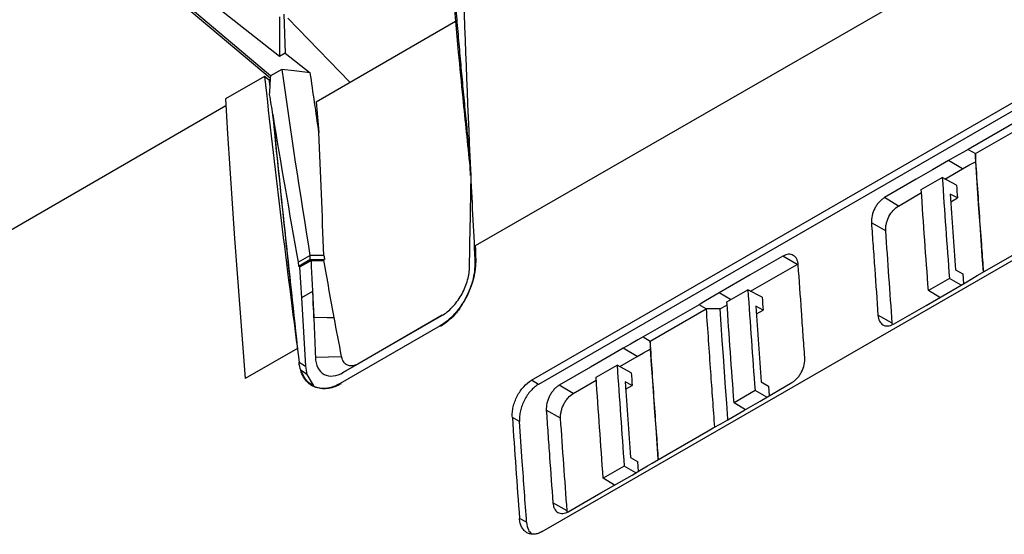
# Model space of a CAD drawing. Header units: millimetres. Extents: x 82 to 1002, y -172 to 1064.
# Tile 38 of 159: x 828 to 877, y 11 to 37. Entities that reach past the tile are written whole.
import ezdxf

# ---------------------------------------------------------------- set-up
doc = ezdxf.new("R2010")
doc.units = ezdxf.units.MM

msp = doc.modelspace()

# ---------------------------------------------------------------- linework, layer by layer
at = {"color": 7, "linetype": 'Continuous', "lineweight": 25}
for p, q in [((902.268, 55.59), (850.59, 25.757)), ((853.44, 18.968), (896.927, 44.072)), ((897.282, 43.86), (853.795, 18.756)), ((833.233, 40.152), (840.224, 34.276)), ((840.028, 34.535), (833.383, 40.164)), ((840.689, 35.344), (836.265, 38.849)), ((840.919, 37.488), (840.986, 35.516)), ((844.256, 34.047), (841.11, 37.291)), ((842.541, 33.057), (849.597, 37.13)), ((853.981, 11.307), (897.468, 36.412)), ((840.986, 35.516), (840.689, 35.344)), ((840.986, 35.516), (842.25, 34.528)), ((840.229, 34.365), (840.028, 34.535)), ((840.804, 34.696), (840.229, 34.365)), ((839.934, 34.342), (837.955, 33.199)), ((840.174, 34.156), (839.934, 34.342)), ((840.171, 34.131), (840.176, 34.134)), ((840.216, 34.124), (840.174, 34.156)), ((840.176, 34.134), (840.215, 34.104)), ((825.378, 25.591), (837.975, 32.863)), ((840.35, 32.404), (840.344, 32.401)), ((878.351, 32.277), (875.522, 30.644)), ((875.878, 30.432), (878.706, 32.065)), ((875.522, 30.644), (875.878, 30.432)), ((875.878, 30.432), (875.879, 30.024)), ((875.222, 29.659), (874.512, 30.083)), ((850.336, 29.858), (850.336, 29.759)), ((850.336, 29.759), (850.341, 29.762)), ((850.342, 29.332), (850.336, 29.759)), ((874.34, 29.147), (875.222, 29.659)), ((873.142, 28.608), (874.203, 29.22)), ((874.924, 28.833), (874.203, 29.22)), ((871.989, 27.781), (873.153, 28.457)), ((874.968, 28.188), (874.608, 28.381)), ((871.989, 27.781), (871.279, 28.205)), ((874.635, 27.995), (874.968, 28.188)), ((871.346, 26.531), (870.625, 26.933)), ((875.973, 24.26), (878.802, 25.893)), ((841.639, 24.933), (842.234, 25.276)), ((841.639, 24.933), (841.648, 24.743)), ((841.648, 24.743), (842.233, 25.081)), ((842.302, 25.029), (841.702, 24.683)), ((841.709, 24.708), (842.302, 25.05)), ((842.234, 25.276), (842.233, 25.081)), ((842.233, 25.081), (842.97, 25.077)), ((842.302, 25.05), (842.922, 25.049)), ((842.302, 25.05), (842.303, 25.029)), ((842.302, 25.029), (842.941, 25.029)), ((842.922, 25.049), (842.97, 25.077)), ((842.925, 25.029), (842.922, 25.049)), ((866.861, 24.821), (866.151, 25.245)), ((841.709, 24.708), (841.648, 24.743)), ((841.702, 24.683), (841.804, 23.132)), ((841.709, 24.708), (841.71, 24.687)), ((864.513, 23.473), (866.861, 24.821)), ((874.879, 24.551), (875.24, 24.343)), ((874.564, 24.113), (873.503, 23.501)), ((875.157, 23.771), (874.564, 24.113)), ((875.24, 24.343), (875.276, 23.843)), ((842.368, 23.458), (841.804, 23.132)), ((842.368, 23.458), (842.436, 22.147)), ((863.315, 22.935), (864.376, 23.547)), ((865.097, 23.16), (864.376, 23.547)), ((874.077, 23.147), (873.503, 23.501)), ((841.804, 23.132), (842.012, 19.683)), ((863.5, 23.041), (862.916, 23.389)), ((861.909, 22.785), (859.08, 21.153)), ((859.436, 20.941), (862.264, 22.573)), ((862.264, 22.573), (861.909, 22.785)), ((862.972, 22.573), (862.264, 22.573)), ((862.972, 22.573), (863.325, 22.785)), ((865.141, 22.515), (864.781, 22.708)), ((864.808, 22.322), (865.141, 22.515)), ((843.935, 19.366), (848.899, 22.232)), ((848.921, 22.25), (844.645, 19.782)), ((871.677, 21.85), (870.955, 22.252)), ((848.809, 21.711), (843.759, 18.795)), ((871.686, 21.803), (871.677, 21.85)), ((859.08, 21.153), (859.436, 20.941)), ((859.436, 20.941), (859.437, 20.532)), ((841.598, 20.566), (838.962, 19.044)), ((858.78, 20.167), (858.07, 20.591)), ((842.506, 20.136), (843.83, 20.172)), ((857.898, 19.655), (858.78, 20.167)), ((841.68, 19.874), (842.012, 19.683)), ((844.645, 19.782), (843.935, 19.366)), ((856.701, 19.116), (857.761, 19.728)), ((858.482, 19.341), (857.761, 19.728)), ((842.08, 19.262), (842.392, 18.718)), ((853.795, 18.756), (853.44, 18.968)), ((855.548, 18.289), (856.711, 18.965)), ((855.548, 18.289), (854.837, 18.713)), ((858.527, 18.696), (858.166, 18.89)), ((858.193, 18.504), (858.527, 18.696)), ((864.737, 18.44), (863.676, 17.827)), ((865.327, 18.099), (864.737, 18.44)), ((865.051, 18.878), (865.413, 18.669)), ((865.413, 18.669), (865.449, 18.17)), ((854.905, 17.04), (854.183, 17.442)), ((864.249, 17.473), (863.676, 17.827)), ((852.827, 16.88), (852.466, 17.081)), ((859.531, 14.769), (862.36, 16.401)), ((858.437, 15.059), (858.798, 14.851)), ((858.122, 14.621), (857.061, 14.009)), ((858.715, 14.279), (858.122, 14.621)), ((858.798, 14.851), (858.835, 14.351)), ((857.635, 13.655), (857.061, 14.009)), ((855.235, 12.358), (854.513, 12.76)), ((853.188, 11.773), (852.826, 11.974)), ((855.244, 12.311), (855.235, 12.358))]:
    msp.add_line(p, q, dxfattribs=at)
at = {"color": 8, "linetype": 'Continuous', "lineweight": 25}
for p, q in [((840.219, 34.182), (840.174, 34.156)), ((850.419, 28.105), (850.369, 28.076))]:
    msp.add_line(p, q, dxfattribs=at)
at = {"color": 7, "linetype": 'Continuous', "lineweight": 25, "flags": 128}
for points in [[(840.698, 37.358), (840.693, 36.23), (840.689, 35.344)], [(842.25, 34.528), (841.44, 34.622), (840.804, 34.696)], [(837.955, 33.199), (838.064, 31.438), (838.178, 29.674), (838.297, 27.908), (838.42, 26.14), (838.549, 24.369), (838.681, 22.596), (838.819, 20.821), (838.962, 19.044)], [(875.522, 30.644), (875.252, 30.494), (874.878, 30.286), (874.512, 30.083)], [(874.512, 30.083), (873.705, 29.614), (872.877, 29.134), (871.279, 28.205)], [(875.222, 29.659), (875.547, 29.84), (875.879, 30.024)], [(875.879, 30.024), (875.933, 29.229), (875.988, 28.433), (876.044, 27.637), (876.1, 26.841), (876.156, 26.045), (876.213, 25.248), (876.271, 24.452), (876.272, 24.433)], [(842.939, 25.272), (842.544, 25.274), (842.234, 25.276)], [(866.151, 25.245), (865.323, 24.77), (864.495, 24.295), (862.916, 23.389)], [(874.966, 23.657), (875.371, 23.899), (875.746, 24.124), (875.973, 24.26)], [(871.731, 21.801), (872.559, 22.276), (873.387, 22.751), (874.966, 23.657)], [(862.916, 23.389), (862.514, 23.148), (862.141, 22.925), (861.909, 22.785)], [(863.367, 16.968), (863.364, 17.001), (863.307, 17.798), (863.25, 18.594), (863.193, 19.39), (863.137, 20.187), (863.082, 20.982), (863.027, 21.778), (862.972, 22.573)], [(842.436, 22.147), (843.096, 22.14), (843.455, 22.136)], [(859.08, 21.153), (858.81, 21.002), (858.436, 20.795), (858.07, 20.591)], [(858.07, 20.591), (857.255, 20.118), (856.419, 19.632), (854.837, 18.713)], [(858.78, 20.167), (859.105, 20.348), (859.437, 20.532)], [(859.437, 20.532), (859.491, 19.737), (859.546, 18.941), (859.602, 18.145), (859.658, 17.349), (859.714, 16.553), (859.771, 15.757), (859.829, 14.96), (859.83, 14.941)], [(863.37, 16.963), (864.177, 17.431), (865.005, 17.912), (866.603, 18.841)], [(862.36, 16.401), (862.625, 16.549), (863.002, 16.758), (863.37, 16.963)], [(858.524, 14.165), (858.929, 14.407), (859.304, 14.633), (859.531, 14.769)], [(855.289, 12.309), (856.105, 12.778), (856.942, 13.257), (858.524, 14.165)]]:
    msp.add_lwpolyline(points, dxfattribs=at)
at = {"color": 7, "linetype": 'Continuous', "lineweight": 25}
for centre, major_axis, ratio, start_param, end_param in [((1309.526, -185.248), (-307.332, 572.871), 0.597257, 0.87671, 0.895448), ((1127.078, -77.832), (-117.155, 385.69), 0.681067, 1.077929, 1.080417), ((1296.279, -192.896), (-350.502, 547.848), 0.544161, 0.833275, 0.858947), ((1684.167, -398.63), (-647.18, 1011.567), 0.544161, 0.819861, 0.82016), ((1684.449, -398.467), (-647.463, 1011.398), 0.544344, 0.819704, 0.819967), ((1116.355, -84.023), (-214.378, 335.082), 0.544161, 0.898396, 0.901452), ((1299.213, -191.201), (-341.276, 551.681), 0.557664, 0.844179, 0.847059), ((1684.167, -398.63), (-647.18, 1011.567), 0.544161, 0.821626, 0.833664), ((1684.449, -398.467), (-647.463, 1011.398), 0.544344, 0.821468, 0.834211), ((1116.451, -83.967), (-214.472, 335.026), 0.544344, 0.901294, 0.923502), ((1309.522, -185.25), (-307.328, 572.873), 0.597251, 0.895454, 0.903543), ((1698.996, -390.07), (-567.247, 1057.895), 0.597147, 0.877224, 0.877882), ((843.953, 20.93), (1.349, 2.397), 0.584499, 2.40558, 2.610848)]:
    msp.add_ellipse(centre, major_axis=major_axis, ratio=ratio, start_param=start_param, end_param=end_param, dxfattribs=at)
for points, knots in [([(849.445, 39.685), (849.479, 39.273), (849.546, 38.452), (849.651, 37.221), (849.758, 35.996), (849.868, 34.777), (849.981, 33.563), (850.097, 32.355), (850.215, 31.153), (850.296, 30.353), (850.337, 29.954)], [0, 0, 0, 0, 0.127498, 0.254282, 0.380352, 0.505709, 0.630352, 0.754282, 0.877498, 1, 1, 1, 1]), ([(849.732, 35.57), (849.805, 34.797), (849.989, 32.865), (850.195, 30.931), (850.319, 29.772)], [0, 0, 0, 0, 0.400191, 1, 1, 1, 1]), ([(876.3, 24.449), (876.27, 24.852), (876.202, 25.786), (876.06, 27.781), (875.951, 29.372), (875.878, 30.432)], [0, 0, 0, 0, 0.201728, 0.46782, 1, 1, 1, 1]), ([(850.295, 24.631), (850.313, 25.576), (850.341, 27.033), (850.368, 28.49), (850.378, 29.003)], [0, 0, 0, 0, 0.647839, 1, 1, 1, 1]), ([(874.608, 28.381), (874.652, 27.743), (874.697, 27.105), (874.742, 26.467), (874.787, 25.829), (874.833, 25.19), (874.879, 24.551)], [0, 0, 0, 0, 0.004515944, 0.004515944, 0.004515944, 0.009031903, 0.009031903, 0.009031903, 0.009031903]), ([(871.279, 28.205), (871.232, 28.178), (871.186, 28.145), (871.096, 28.07), (871.052, 28.027), (870.968, 27.934), (870.929, 27.884), (870.856, 27.776), (870.822, 27.719), (870.731, 27.543), (870.685, 27.417), (870.628, 27.17), (870.617, 27.046), (870.625, 26.933)], [0, 0, 0, 0, 0.125, 0.125, 0.25, 0.25, 0.375, 0.375, 0.5, 0.5, 0.75, 0.75, 1, 1, 1, 1]), ([(871.346, 26.531), (871.343, 26.587), (871.343, 26.644), (871.354, 26.762), (871.363, 26.823), (871.391, 26.946), (871.41, 27.007), (871.454, 27.127), (871.481, 27.188), (871.569, 27.361), (871.643, 27.469), (871.806, 27.651), (871.897, 27.727), (871.989, 27.781)], [0, 0, 0, 0, 0.125, 0.125, 0.25, 0.25, 0.375, 0.375, 0.5, 0.5, 0.75, 0.75, 1, 1, 1, 1]), ([(870.625, 26.933), (870.651, 26.543), (870.678, 26.154), (870.706, 25.764), (870.733, 25.374), (870.76, 24.984), (870.788, 24.593), (870.843, 23.813), (870.899, 23.033), (870.955, 22.252)], [0, 0, 0, 0, 0.00275976, 0.00275976, 0.00275976, 0.00551953, 0.00551953, 0.00551953, 0.01103896, 0.01103896, 0.01103896, 0.01103896]), ([(842.436, 22.147), (842.43, 22.286), (842.385, 23.247), (842.34, 24.207), (842.302, 25.029)], [0, 0, 0, 0, 0.14492, 1, 1, 1, 1]), ([(850.612, 25.081), (850.617, 24.928), (850.609, 24.772), (850.581, 24.531), (850.569, 24.45), (850.538, 24.286), (850.52, 24.202), (850.457, 23.954), (850.404, 23.79), (850.277, 23.464), (850.202, 23.302), (850.037, 22.992), (849.946, 22.843), (849.797, 22.631), (849.745, 22.561), (849.639, 22.428), (849.585, 22.364), (849.418, 22.181), (849.301, 22.07), (849.059, 21.87), (848.935, 21.783), (848.809, 21.711)], [0, 0, 0, 0, 0.125, 0.125, 0.1875, 0.1875, 0.25, 0.25, 0.375, 0.375, 0.5, 0.5, 0.625, 0.625, 0.6875, 0.6875, 0.75, 0.75, 0.875, 0.875, 1, 1, 1, 1]), ([(850.572, 25.077), (850.58, 24.925), (850.576, 24.767), (850.545, 24.439), (850.517, 24.273), (850.44, 23.941), (850.39, 23.773), (850.268, 23.442), (850.197, 23.279), (850.034, 22.963), (849.945, 22.814), (849.8, 22.6), (849.749, 22.531), (849.645, 22.397), (849.59, 22.332), (849.424, 22.146), (849.309, 22.035), (849.069, 21.836), (848.944, 21.748), (848.82, 21.676)], [0, 0, 0, 0, 0.125, 0.125, 0.25, 0.25, 0.375, 0.375, 0.5, 0.5, 0.625, 0.625, 0.6875, 0.6875, 0.75, 0.75, 0.875, 0.875, 1, 1, 1, 1]), ([(866.923, 24.796), (866.919, 24.853), (866.911, 24.906), (866.885, 25.005), (866.868, 25.052), (866.825, 25.135), (866.8, 25.171), (866.742, 25.235), (866.709, 25.262), (866.638, 25.303), (866.599, 25.318), (866.517, 25.336), (866.474, 25.339), (866.341, 25.33), (866.245, 25.299), (866.151, 25.245)], [0, 0, 0, 0, 0.125, 0.125, 0.25, 0.25, 0.375, 0.375, 0.5, 0.5, 0.625, 0.625, 0.75, 0.75, 1, 1, 1, 1]), ([(848.899, 22.232), (849.08, 22.336), (849.26, 22.481), (849.594, 22.832), (849.747, 23.038), (850.004, 23.48), (850.108, 23.716), (850.251, 24.185), (850.29, 24.418), (850.295, 24.631)], [0, 0, 0, 0, 0.25, 0.25, 0.5, 0.5, 0.75, 0.75, 1, 1, 1, 1]), ([(867.254, 20.115), (867.225, 20.505), (867.197, 20.896), (867.169, 21.286), (867.141, 21.676), (867.114, 22.066), (867.086, 22.457), (867.031, 23.237), (866.977, 24.017), (866.923, 24.796)], [0, 0, 0, 0, 0.00275976, 0.00275976, 0.00275976, 0.00551953, 0.00551953, 0.00551953, 0.01103896, 0.01103896, 0.01103896, 0.01103896]), ([(862.264, 22.573), (862.3, 22.043), (862.373, 20.983), (862.513, 18.987), (862.619, 17.519), (862.687, 16.583)], [0, 0, 0, 0, 0.265798, 0.531596, 1, 1, 1, 1]), ([(864.781, 22.708), (864.825, 22.07), (864.869, 21.432), (864.914, 20.794), (864.96, 20.155), (865.005, 19.517), (865.051, 18.878)], [0, 0, 0, 0, 0.004515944, 0.004515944, 0.004515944, 0.009031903, 0.009031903, 0.009031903, 0.009031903]), ([(870.955, 22.252), (870.959, 22.195), (870.968, 22.142), (870.994, 22.042), (871.012, 21.995), (871.055, 21.912), (871.08, 21.875), (871.139, 21.812), (871.172, 21.785), (871.279, 21.722), (871.363, 21.704), (871.541, 21.716), (871.637, 21.747), (871.731, 21.801)], [0, 0, 0, 0, 0.125, 0.125, 0.25, 0.25, 0.375, 0.375, 0.5, 0.5, 0.75, 0.75, 1, 1, 1, 1]), ([(859.858, 14.957), (859.828, 15.36), (859.76, 16.294), (859.618, 18.289), (859.509, 19.88), (859.436, 20.941)], [0, 0, 0, 0, 0.201728, 0.46782, 1, 1, 1, 1]), ([(842.506, 20.136), (842.514, 19.93), (842.558, 19.745), (842.709, 19.446), (842.816, 19.331), (843.08, 19.189), (843.236, 19.162), (843.573, 19.198), (843.754, 19.261), (843.935, 19.366)], [0, 0, 0, 0, 0.25, 0.25, 0.5, 0.5, 0.75, 0.75, 1, 1, 1, 1]), ([(844.376, 19.689), (844.309, 19.681), (844.244, 19.687), (844.123, 19.723), (844.069, 19.753), (843.973, 19.839), (843.932, 19.892), (843.868, 20.018), (843.844, 20.091), (843.83, 20.172)], [0, 0, 0, 0, 0.25, 0.25, 0.5, 0.5, 0.75, 0.75, 1, 1, 1, 1]), ([(866.603, 18.841), (866.65, 18.868), (866.696, 18.901), (866.786, 18.976), (866.83, 19.019), (866.914, 19.112), (866.953, 19.162), (867.025, 19.27), (867.06, 19.327), (867.149, 19.504), (867.195, 19.63), (867.251, 19.878), (867.262, 20.001), (867.254, 20.115)], [0, 0, 0, 0, 0.125, 0.125, 0.25, 0.25, 0.375, 0.375, 0.5, 0.5, 0.75, 0.75, 1, 1, 1, 1]), ([(843.759, 18.795), (843.635, 18.724), (843.513, 18.668), (843.33, 18.605), (843.269, 18.588), (843.148, 18.561), (843.088, 18.551), (842.911, 18.534), (842.798, 18.538), (842.582, 18.577), (842.478, 18.612), (842.287, 18.711), (842.2, 18.775), (842.042, 18.931), (841.971, 19.023), (841.851, 19.229), (841.802, 19.343), (841.724, 19.595), (841.696, 19.73), (841.68, 19.874)], [0, 0, 0, 0, 0.125, 0.125, 0.1875, 0.1875, 0.25, 0.25, 0.375, 0.375, 0.5, 0.5, 0.625, 0.625, 0.75, 0.75, 0.875, 0.875, 1, 1, 1, 1]), ([(842.408, 18.686), (842.293, 18.749), (842.015, 18.904), (841.872, 19.251), (841.787, 19.456)], [0, 0, 0, 0, 0.4114777, 1, 1, 1, 1]), ([(843.814, 18.787), (843.708, 18.725), (843.602, 18.675), (843.388, 18.596), (843.281, 18.567), (843.073, 18.534), (842.972, 18.53), (842.774, 18.543), (842.677, 18.562), (842.495, 18.623), (842.408, 18.665), (842.247, 18.77), (842.173, 18.833), (842.038, 18.979), (841.977, 19.063), (841.87, 19.248), (841.825, 19.348), (841.787, 19.456)], [0, 0, 0, 0, 0.125, 0.125, 0.25, 0.25, 0.375, 0.375, 0.5, 0.5, 0.625, 0.625, 0.75, 0.75, 0.875, 0.875, 1, 1, 1, 1]), ([(852.466, 17.081), (852.46, 17.165), (852.461, 17.251), (852.477, 17.429), (852.492, 17.522), (852.534, 17.707), (852.562, 17.799), (852.629, 17.981), (852.669, 18.073), (852.759, 18.247), (852.809, 18.331), (852.918, 18.491), (852.977, 18.566), (853.162, 18.772), (853.299, 18.887), (853.44, 18.968)], [0, 0, 0, 0, 0.125, 0.125, 0.25, 0.25, 0.375, 0.375, 0.5, 0.5, 0.625, 0.625, 0.75, 0.75, 1, 1, 1, 1]), ([(853.795, 18.756), (853.725, 18.716), (853.657, 18.668), (853.524, 18.558), (853.459, 18.494), (853.336, 18.357), (853.278, 18.283), (853.169, 18.125), (853.119, 18.04), (853.029, 17.867), (852.99, 17.778), (852.923, 17.595), (852.895, 17.503), (852.853, 17.32), (852.838, 17.229), (852.822, 17.05), (852.821, 16.963), (852.827, 16.88)], [0, 0, 0, 0, 0.125, 0.125, 0.25, 0.25, 0.375, 0.375, 0.5, 0.5, 0.625, 0.625, 0.75, 0.75, 0.875, 0.875, 1, 1, 1, 1]), ([(854.837, 18.713), (854.79, 18.685), (854.744, 18.653), (854.655, 18.577), (854.611, 18.534), (854.528, 18.441), (854.489, 18.391), (854.416, 18.284), (854.382, 18.226), (854.321, 18.109), (854.295, 18.049), (854.249, 17.926), (854.23, 17.863), (854.187, 17.678), (854.176, 17.555), (854.183, 17.442)], [0, 0, 0, 0, 0.125, 0.125, 0.25, 0.25, 0.375, 0.375, 0.5, 0.5, 0.625, 0.625, 0.75, 0.75, 1, 1, 1, 1]), ([(858.166, 18.89), (858.21, 18.252), (858.255, 17.614), (858.3, 16.975), (858.345, 16.337), (858.391, 15.698), (858.437, 15.059)], [0, 0, 0, 0, 0.004515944, 0.004515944, 0.004515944, 0.009031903, 0.009031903, 0.009031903, 0.009031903]), ([(854.905, 17.04), (854.901, 17.095), (854.902, 17.153), (854.913, 17.27), (854.923, 17.331), (854.951, 17.454), (854.97, 17.514), (855.014, 17.635), (855.041, 17.695), (855.1, 17.81), (855.132, 17.865), (855.204, 17.971), (855.243, 18.021), (855.365, 18.158), (855.455, 18.235), (855.548, 18.289)], [0, 0, 0, 0, 0.125, 0.125, 0.25, 0.25, 0.375, 0.375, 0.5, 0.5, 0.625, 0.625, 0.75, 0.75, 1, 1, 1, 1]), ([(854.183, 17.442), (854.209, 17.054), (854.236, 16.665), (854.263, 16.277), (854.291, 15.88), (854.319, 15.482), (854.347, 15.084), (854.402, 14.309), (854.457, 13.535), (854.513, 12.76)], [0.00006788, 0.00006788, 0.00006788, 0.00006788, 0.00281496, 0.00281496, 0.00281496, 0.00562992, 0.00562992, 0.00562992, 0.01110715, 0.01110715, 0.01110715, 0.01110715]), ([(853.188, 11.773), (853.15, 12.286), (853.113, 12.8), (853.077, 13.313), (853.04, 13.826), (853.004, 14.34), (852.968, 14.853), (852.92, 15.529), (852.873, 16.204), (852.827, 16.88)], [0, 0, 0, 0, 0.00362997, 0.00362997, 0.00362997, 0.00725995, 0.00725995, 0.00725995, 0.01204251, 0.01204251, 0.01204251, 0.01204251]), ([(854.513, 12.76), (854.518, 12.704), (854.527, 12.651), (854.553, 12.552), (854.571, 12.506), (854.614, 12.423), (854.64, 12.386), (854.698, 12.323), (854.732, 12.296), (854.803, 12.254), (854.841, 12.239), (854.923, 12.221), (854.967, 12.218), (855.1, 12.226), (855.195, 12.256), (855.289, 12.309)], [0, 0, 0, 0, 0.125, 0.125, 0.25, 0.25, 0.375, 0.375, 0.5, 0.5, 0.625, 0.625, 0.75, 0.75, 1, 1, 1, 1]), ([(853.981, 11.307), (853.91, 11.267), (853.841, 11.235), (853.703, 11.189), (853.633, 11.175), (853.5, 11.165), (853.436, 11.169), (853.314, 11.196), (853.256, 11.218), (853.149, 11.28), (853.101, 11.319), (853.013, 11.414), (852.975, 11.469), (852.911, 11.592), (852.885, 11.661), (852.846, 11.81), (852.833, 11.889), (852.826, 11.974)], [0, 0, 0, 0, 0.125, 0.125, 0.25, 0.25, 0.375, 0.375, 0.5, 0.5, 0.625, 0.625, 0.75, 0.75, 0.875, 0.875, 1, 1, 1, 1]), ([(853.188, 11.773), (853.207, 11.632), (853.24, 11.395), (853.366, 11.253), (853.417, 11.194)], [0, 0, 0, 0, 0.590015, 1, 1, 1, 1])]:
    msp.add_open_spline(points, degree=3, knots=knots, dxfattribs=at)
for points in [[(849.466, 38.694), (849.551, 37.654), (849.64, 36.613), (849.732, 35.57)], [(840.804, 34.696), (841.245, 31.571), (841.722, 28.431), (842.234, 25.276)], [(842.689, 31.504), (842.539, 32.514), (842.392, 33.522), (842.25, 34.528)], [(842.939, 25.272), (842.852, 27.357), (842.769, 29.435), (842.689, 31.504)], [(850.347, 29.629), (850.347, 29.629), (850.347, 29.63), (850.347, 29.63)], [(874.203, 29.22), (874.32, 27.519), (874.44, 25.817), (874.564, 24.113)], [(873.503, 23.501), (873.379, 25.205), (873.259, 26.907), (873.142, 28.608)], [(874.924, 28.833), (874.939, 28.618), (874.954, 28.403), (874.968, 28.188)], [(871.677, 21.85), (871.564, 23.412), (871.454, 24.972), (871.346, 26.531)], [(842.939, 25.272), (842.95, 25.207), (842.96, 25.142), (842.97, 25.077)], [(843.455, 22.136), (843.279, 23.1), (843.108, 24.064), (842.941, 25.029)], [(842.368, 23.458), (842.414, 22.351), (842.46, 21.244), (842.506, 20.136)], [(864.376, 23.547), (864.492, 21.846), (864.613, 20.144), (864.737, 18.44)], [(863.676, 17.827), (863.552, 19.531), (863.432, 21.234), (863.315, 22.935)], [(865.097, 23.16), (865.111, 22.945), (865.126, 22.73), (865.141, 22.515)], [(843.83, 20.172), (843.703, 20.826), (843.578, 21.481), (843.455, 22.136)], [(842.08, 19.262), (841.982, 19.327), (841.885, 19.392), (841.787, 19.456)], [(844.645, 19.782), (844.554, 19.729), (844.462, 19.697), (844.376, 19.689)], [(857.761, 19.728), (857.878, 18.028), (857.998, 16.325), (858.122, 14.621)], [(857.061, 14.009), (856.938, 15.713), (856.817, 17.415), (856.701, 19.116)], [(858.482, 19.341), (858.497, 19.126), (858.512, 18.911), (858.527, 18.696)], [(852.466, 17.081), (852.583, 15.38), (852.703, 13.678), (852.826, 11.974)], [(855.235, 12.358), (855.122, 13.92), (855.012, 15.481), (854.905, 17.04)]]:
    msp.add_open_spline(points, degree=3, dxfattribs=at)

doc.saveas('drawing.dxf')
